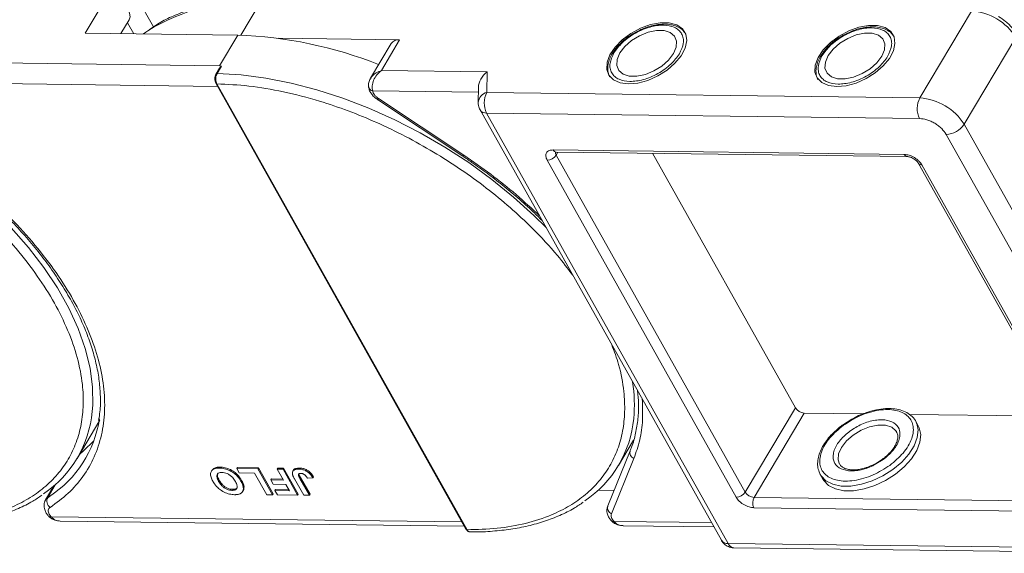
# Model space of a CAD drawing. Header units: millimetres. Extents: x -1214 to 867, y -361 to 1097.
# Tile 47 of 51: x 498 to 595, y 757 to 810. Entities that reach past the tile are written whole.
import ezdxf

# ---------------------------------------------------------------- set-up
doc = ezdxf.new("R2010")
doc.units = ezdxf.units.MM

msp = doc.modelspace()

# ---------------------------------------------------------------- linework, layer by layer
at = {"color": 7, "linetype": 'Continuous', "lineweight": 15}
for p, q in [((506.246, 812.255), (504.136, 808.706)), ((509.155, 812.472), (510.907, 809.345)), ((519.574, 808.505), (521.535, 811.802)), ((592.023, 810.895), (586.896, 802.276)), ((508.52, 810.045), (507.696, 808.66)), ((507.696, 808.66), (508.52, 810.045)), ((508.341, 809.744), (508.958, 808.643)), ((504.136, 808.706), (519.28, 808.511)), ((519.28, 808.511), (517.471, 805.469)), ((591.287, 799.665), (596.414, 808.284)), ((535.322, 808.049), (523.326, 808.203)), ((534.49, 807.685), (532.435, 804.231)), ((533.512, 805.007), (535.322, 808.049)), ((517.471, 805.469), (478.939, 805.965)), ((517.657, 805.427), (517.227, 804.705)), ((517.657, 805.427), (517.471, 805.469)), ((517.371, 805.094), (517.109, 804.654)), ((544.003, 804.872), (533.512, 805.007)), ((543.976, 802.828), (544.003, 804.872)), ((478.078, 803.932), (517.27, 803.427)), ((517.097, 803.737), (541.895, 759.476)), ((517.212, 803.683), (542.01, 759.422)), ((532.395, 804.131), (532.453, 804.22)), ((532.652, 802.974), (543.121, 802.839)), ((543.128, 803.345), (543.108, 801.818)), ((586.896, 802.276), (543.976, 802.828)), ((533.132, 802.124), (541.583, 796.502)), ((533.23, 802.218), (541.681, 796.597)), ((543.292, 801.093), (567.226, 758.374)), ((543.95, 800.785), (586.87, 800.233)), ((543.95, 800.785), (567.883, 758.067)), ((613.49, 760.034), (591.287, 799.665)), ((589.505, 798.666), (611.708, 759.035)), ((550.548, 797.123), (585.349, 796.675)), ((551.013, 796.906), (550.836, 796.609)), ((569.579, 763.154), (550.836, 796.609)), ((550.84, 796.908), (585.642, 796.46)), ((574.555, 771.52), (560.4, 796.785)), ((568.688, 762.655), (549.945, 796.109)), ((586.777, 795.785), (605.52, 762.331)), ((587.106, 795.631), (605.849, 762.177)), ((569.579, 763.154), (574.555, 771.52)), ((503.352, 766.502), (505.613, 770.305)), ((575.433, 770.998), (570.457, 762.632)), ((581.249, 770.923), (575.433, 770.998)), ((580.156, 770.407), (579.238, 769.815)), ((600.847, 770.671), (585.852, 770.864)), ((586.747, 769.73), (586.487, 770.193)), ((557.029, 765.812), (558.518, 768.316)), ((584.567, 769.182), (584.596, 769.134)), ((558.18, 767.27), (555.951, 761.786)), ((558.548, 766.491), (556.319, 761.007)), ((582.353, 765.863), (583.26, 766.384)), ((516.716, 765.329), (516.656, 765.227)), ((517.465, 765.544), (517.525, 765.645)), ((519.189, 765.489), (519.249, 765.59)), ((519.189, 765.489), (521.269, 765.462)), ((519.429, 765.06), (519.189, 765.489)), ((519.249, 765.59), (521.329, 765.564)), ((521.329, 765.564), (521.269, 765.462)), ((521.269, 765.462), (522.71, 762.889)), ((521.329, 765.564), (522.771, 762.99)), ((523.197, 765.437), (523.257, 765.539)), ((523.197, 765.437), (523.764, 765.43)), ((523.807, 764.349), (523.197, 765.437)), ((523.257, 765.539), (523.824, 765.531)), ((523.824, 765.531), (523.764, 765.43)), ((523.764, 765.43), (525.206, 762.857)), ((523.824, 765.531), (525.266, 762.958)), ((524.79, 765.325), (524.729, 765.223)), ((525.39, 765.544), (525.33, 765.443)), ((520.942, 765.041), (519.429, 765.06)), ((522.143, 762.896), (520.942, 765.041)), ((522.619, 764.466), (522.559, 764.365)), ((522.799, 763.936), (522.559, 764.365)), ((522.559, 764.365), (523.807, 764.349)), ((522.619, 764.466), (523.749, 764.451)), ((525.811, 762.849), (524.902, 764.471)), ((525.371, 764.909), (525.505, 764.609)), ((525.445, 764.507), (525.505, 764.609)), ((525.445, 764.507), (526.378, 762.842)), ((525.505, 764.609), (526.438, 762.943)), ((526.173, 764.547), (526.722, 764.573)), ((526.782, 764.674), (526.722, 764.573)), ((577.032, 764.896), (576.877, 765.261)), ((577.032, 764.896), (577.292, 764.433)), ((501.05, 763.783), (500.225, 762.395)), ((500.43, 762.605), (501.217, 763.929)), ((501.047, 763.78), (501.048, 763.78)), ((517.381, 764.226), (517.442, 764.327)), ((518.704, 763.333), (518.765, 763.435)), ((519.659, 764.323), (519.599, 764.222)), ((519.894, 763.67), (519.833, 763.569)), ((524.047, 763.92), (522.799, 763.936)), ((523.022, 763.413), (522.962, 763.311)), ((523.022, 763.413), (524.341, 763.396)), ((524.398, 763.293), (524.047, 763.92)), ((500.624, 762.734), (500.43, 762.605)), ((519.757, 763.217), (519.818, 763.318)), ((522.71, 762.889), (522.143, 762.896)), ((522.771, 762.99), (522.71, 762.889)), ((523.202, 762.882), (522.962, 763.311)), ((522.962, 763.311), (524.398, 763.293)), ((525.206, 762.857), (523.202, 762.882)), ((525.266, 762.958), (525.206, 762.857)), ((526.378, 762.842), (525.811, 762.849)), ((526.438, 762.943), (526.378, 762.842)), ((555.008, 763.341), (556.575, 763.321)), ((570.457, 762.632), (605.259, 762.184)), ((605.246, 761.162), (570.444, 761.61)), ((500.568, 760.723), (500.558, 760.735)), ((500.591, 760.976), (500.786, 760.718)), ((541.492, 760.194), (500.786, 760.718)), ((501.682, 760.283), (541.731, 759.768)), ((556.367, 760.261), (556.357, 760.272)), ((566.241, 760.131), (556.585, 760.256)), ((557.481, 759.821), (566.48, 759.705)), ((610.803, 757.514), (567.883, 758.067)), ((568.468, 757.636), (611.388, 757.083))]:
    msp.add_line(p, q, dxfattribs=at)
at = {"color": 7, "linetype": 'Continuous', "lineweight": 15, "flags": 128}
for points in [[(506.246, 812.255), (506.706, 812.194), (507.187, 812.027), (507.65, 811.769), (508.054, 811.443), (508.364, 811.075), (508.554, 810.698), (508.608, 810.345), (508.52, 810.045)], [(558.007, 803.67), (558.944, 803.754), (559.936, 804.024), (560.92, 804.463), (561.835, 805.043), (562.623, 805.728), (563.235, 806.475), (563.632, 807.237), (563.789, 807.966), (563.696, 808.616), (563.36, 809.146), (562.801, 809.523), (562.055, 809.724), (561.168, 809.735), (560.195, 809.557), (559.2, 809.199), (558.242, 808.686), (557.384, 808.048), (556.679, 807.326), (556.17, 806.566), (555.891, 805.815), (555.858, 805.12), (556.074, 804.525), (556.526, 804.068), (557.183, 803.776), (558.007, 803.67)], [(578.652, 803.404), (579.589, 803.488), (580.58, 803.758), (581.565, 804.197), (582.48, 804.777), (583.268, 805.463), (583.879, 806.209), (584.276, 806.971), (584.434, 807.7), (584.341, 808.35), (584.005, 808.88), (583.446, 809.258), (582.7, 809.458), (581.812, 809.47), (580.84, 809.291), (579.844, 808.934), (578.887, 808.42), (578.029, 807.782), (577.324, 807.061), (576.815, 806.3), (576.536, 805.549), (576.503, 804.854), (576.719, 804.26), (577.17, 803.802), (577.828, 803.511), (578.652, 803.404)], [(509.918, 808.631), (510.15, 808.803), (510.367, 808.955)], [(557.162, 806.746), (556.887, 806.102), (556.849, 805.507), (557.052, 805.01), (557.479, 804.65), (558.095, 804.458), (558.851, 804.448), (559.684, 804.622), (560.529, 804.965), (561.315, 805.449), (561.981, 806.036), (562.47, 806.677), (562.745, 807.322), (562.783, 807.916), (562.58, 808.413), (562.153, 808.773), (561.537, 808.965), (560.781, 808.975), (559.948, 808.801), (559.103, 808.458), (558.317, 807.974), (557.652, 807.387), (557.162, 806.746)], [(577.807, 806.48), (577.532, 805.836), (577.494, 805.241), (577.697, 804.744), (578.124, 804.385), (578.74, 804.192), (579.496, 804.183), (580.329, 804.356), (581.174, 804.699), (581.96, 805.184), (582.625, 805.77), (583.115, 806.412), (583.39, 807.056), (583.428, 807.651), (583.225, 808.148), (582.798, 808.507), (582.182, 808.699), (581.426, 808.709), (580.593, 808.535), (579.748, 808.193), (578.962, 807.708), (578.296, 807.121), (577.807, 806.48)], [(517.227, 804.705), (519.6, 804.568), (522.054, 804.253), (524.569, 803.76), (527.125, 803.095), (529.701, 802.262), (532.278, 801.268), (534.834, 800.121), (537.349, 798.83), (539.803, 797.406), (542.176, 795.859), (544.451, 794.202), (546.607, 792.448), (548.63, 790.612), (549.84, 789.406)], [(533.132, 802.124), (533.133, 802.123), (533.151, 802.133), (533.184, 802.165), (533.23, 802.218)], [(541.583, 796.502), (541.584, 796.502), (541.602, 796.511), (541.635, 796.543), (541.681, 796.597)], [(496.824, 789.399), (498.53, 787.441), (500.056, 785.446), (501.391, 783.43), (502.523, 781.408), (503.445, 779.398), (504.148, 777.413), (504.627, 775.472), (504.878, 773.588), (504.899, 771.778), (504.851, 771.158)], [(586.487, 770.193), (586.575, 770.013), (586.593, 769.97)], [(578.941, 765.924), (578.791, 766.354), (578.835, 766.951), (579.116, 767.596), (579.611, 768.236), (580.28, 768.821), (581.069, 769.302), (581.914, 769.641), (582.746, 769.81), (583.499, 769.795), (584.11, 769.598), (584.532, 769.235), (584.567, 769.182)], [(586.593, 769.97), (586.726, 769.333), (586.644, 768.57), (586.333, 767.758), (585.809, 766.937), (585.096, 766.144), (584.226, 765.417)], [(584.486, 764.954), (585.355, 765.681), (586.069, 766.474), (586.593, 767.295), (586.903, 768.106), (586.985, 768.87), (586.835, 769.549), (586.747, 769.73)], [(503.602, 766.923), (503.995, 767.254), (505.009, 768.262)], [(584.226, 765.417), (583.241, 764.789), (582.187, 764.29), (581.113, 763.943), (580.069, 763.765), (579.104, 763.763), (578.264, 763.938), (577.586, 764.282), (577.104, 764.778), (577.032, 764.896)], [(577.292, 764.433), (577.364, 764.315), (577.846, 763.818), (578.523, 763.475), (579.364, 763.3), (580.329, 763.301), (581.373, 763.48), (582.447, 763.827), (583.501, 764.326), (584.486, 764.954)], [(500.228, 762.401), (500.287, 762.482), (500.43, 762.605)]]:
    msp.add_lwpolyline(points, dxfattribs=at)
at = {"color": 7, "linetype": 'Continuous', "lineweight": 15}
for centre, radius, start, end in [((520.482, 792.608), 19.223, 86.85997, 121.74808), ((591.699, 805.353), 5.552, 31.86538, 86.65442), ((517.97, 767.399), 41.132, 68.20245, 88.17534), ((535.214, 807.161), 0.894, 83.10581, 144.10352), ((517.211, 804.58), 0.126, 82.49194, 144.09954), ((517.201, 803.81), 0.127, 214.96587, 274.88426), ((532.735, 803.467), 0.5, 180.63862, 260.35404), ((544.251, 801.714), 1.148, 103.86126, 174.93558), ((545.935, 801.781), 2.221, 151.86538, 206.65442), ((588.855, 801.229), 2.221, 151.86538, 206.65442), ((586.572, 796.734), 5.552, 31.86538, 86.65442), ((543.887, 801.506), 0.724, 214.84578, 275.02196), ((589.432, 800.886), 2.221, 271.86957, 326.65022), ((549.909, 797.219), 1.11, 271.86957, 326.65022), ((550.869, 797.253), 0.346, 202.00407, 265.20355), ((551.162, 796.826), 0.392, 167.52167, 213.70448), ((585.677, 796.814), 0.356, 202.94031, 264.47359), ((587.071, 795.985), 0.356, 214.13704, 275.57603), ((544.076, 771.853), 14.518, 354.51871, 8.85957), ((575.498, 772.106), 1.11, 211.86538, 266.65442), ((493.819, 772.172), 11.078, 303.96754, 354.74389), ((494.414, 772.154), 11.283, 303.39574, 351.14243), ((547.496, 771.482), 11.078, 303.96754, 354.74389), ((558.793, 767.083), 0.641, 163.01284, 247.53034), ((501.149, 762.273), 0.792, 155.22009, 232.54306), ((568.652, 763.765), 1.11, 271.86957, 326.65022), ((570.522, 763.741), 1.11, 211.86538, 266.65442), ((571.437, 762.109), 1.11, 151.86538, 206.65442), ((556.564, 761.599), 0.641, 163.01284, 247.53034), ((500.681, 760.891), 0.202, 236.03869, 301.32272), ((541.999, 759.549), 0.127, 214.9547, 274.88524), ((556.48, 760.428), 0.202, 236.03869, 301.32272), ((567.82, 758.788), 0.724, 214.81534, 275.02459), ((568.525, 758.326), 0.693, 202.00407, 265.20355)]:
    msp.add_arc(centre, radius, start, end, dxfattribs=at)
msp.add_ellipse((544.579, 803.842), major_axis=(1.205, 1.175), ratio=0.68854, start_param=1.388354, end_param=2.538555, dxfattribs=at)
for points, knots in [([(521.84, 811.996), (521.609, 812.003), (520.734, 812.028), (519.284, 811.944), (517.499, 811.743), (515.8, 811.406), (514.188, 810.945), (512.683, 810.348), (511.449, 809.733), (510.777, 809.265), (510.52, 809.087)], [0, 0, 0, 0, 0.051009, 0.192336, 0.334338, 0.477001, 0.620397, 0.764675, 0.910087, 1, 1, 1, 1]), ([(596.451, 808.644), (596.346, 808.814), (596.157, 809.122), (595.787, 809.53), (595.324, 809.96), (594.932, 810.216), (594.687, 810.377)], [0, 0, 0, 0, 0.257906, 0.465879, 0.665941, 1, 1, 1, 1]), ([(556.572, 806.753), (556.824, 807.104), (557.211, 807.642), (558.002, 808.286), (558.686, 808.727), (559.421, 809.083), (560.377, 809.41), (561.515, 809.567), (562.449, 809.383), (563.004, 809.037), (563.308, 808.668), (563.462, 808.216), (563.48, 807.562), (563.226, 807.021), (563.06, 806.67)], [0, 0, 0, 0, 0.119728, 0.18418, 0.25, 0.31582, 0.380272, 0.5, 0.619728, 0.68418, 0.75, 0.81582, 0.880272, 1, 1, 1, 1]), ([(563.574, 808.779), (563.534, 808.841), (563.388, 809.067), (562.97, 809.325), (562.388, 809.539), (561.705, 809.623), (561.006, 809.586), (560.352, 809.457), (559.778, 809.284), (559.223, 809.067), (558.851, 808.87), (558.662, 808.771)], [0, 0, 0, 0, 0.052149, 0.191911, 0.327835, 0.455715, 0.600699, 0.711756, 0.798889, 0.898261, 1, 1, 1, 1]), ([(577.217, 806.488), (577.469, 806.838), (577.856, 807.377), (578.647, 808.021), (579.331, 808.461), (580.066, 808.817), (581.022, 809.144), (582.16, 809.302), (583.094, 809.117), (583.649, 808.771), (583.953, 808.402), (584.106, 807.95), (584.125, 807.296), (583.87, 806.755), (583.705, 806.404)], [0, 0, 0, 0, 0.119728, 0.18418, 0.25, 0.31582, 0.380272, 0.5, 0.619728, 0.68418, 0.75, 0.81582, 0.880272, 1, 1, 1, 1]), ([(584.219, 808.514), (584.179, 808.575), (584.033, 808.801), (583.615, 809.059), (583.033, 809.273), (582.35, 809.357), (581.651, 809.32), (580.997, 809.191), (580.423, 809.018), (579.868, 808.801), (579.496, 808.604), (579.307, 808.505)], [0, 0, 0, 0, 0.052149, 0.191911, 0.327835, 0.455715, 0.600699, 0.711756, 0.798889, 0.898261, 1, 1, 1, 1]), ([(558.662, 808.771), (558.376, 808.595), (557.974, 808.349), (557.451, 807.923), (557.054, 807.544), (556.7, 807.138), (556.537, 806.875), (556.474, 806.773)], [0, 0, 0, 0, 0.317724, 0.445326, 0.654176, 0.866038, 1, 1, 1, 1]), ([(579.307, 808.505), (579.021, 808.33), (578.619, 808.084), (578.096, 807.658), (577.699, 807.278), (577.345, 806.872), (577.182, 806.609), (577.119, 806.507)], [0, 0, 0, 0, 0.317724, 0.445326, 0.654176, 0.866038, 1, 1, 1, 1]), ([(556.474, 806.773), (556.429, 806.706), (556.266, 806.465), (556.088, 806.038), (555.948, 805.496), (555.957, 804.958), (556.029, 804.567), (556.153, 804.4), (556.169, 804.378)], [0, 0, 0, 0, 0.081798, 0.292125, 0.507678, 0.729974, 0.964839, 1, 1, 1, 1]), ([(563.06, 806.67), (562.808, 806.32), (562.421, 805.781), (561.63, 805.137), (560.946, 804.696), (560.211, 804.34), (559.255, 804.013), (558.117, 803.856), (557.183, 804.04), (556.628, 804.387), (556.324, 804.755), (556.171, 805.207), (556.152, 805.862), (556.407, 806.402), (556.572, 806.753)], [0, 0, 0, 0, 0.119728, 0.18418, 0.25, 0.31582, 0.380272, 0.5, 0.619728, 0.68418, 0.75, 0.81582, 0.880272, 1, 1, 1, 1]), ([(577.119, 806.507), (577.074, 806.44), (576.911, 806.2), (576.733, 805.772), (576.593, 805.23), (576.602, 804.692), (576.674, 804.301), (576.798, 804.134), (576.814, 804.113)], [0, 0, 0, 0, 0.081798, 0.292125, 0.507678, 0.729974, 0.964839, 1, 1, 1, 1]), ([(583.705, 806.404), (583.453, 806.054), (583.066, 805.515), (582.275, 804.871), (581.591, 804.43), (580.856, 804.075), (579.9, 803.748), (578.762, 803.59), (577.828, 803.774), (577.273, 804.121), (576.969, 804.49), (576.816, 804.941), (576.797, 805.596), (577.051, 806.136), (577.217, 806.488)], [0, 0, 0, 0, 0.119728, 0.18418, 0.25, 0.31582, 0.380272, 0.5, 0.619728, 0.68418, 0.75, 0.81582, 0.880272, 1, 1, 1, 1]), ([(517.374, 805.092), (517.383, 805.11), (517.427, 805.193), (517.499, 805.278), (517.568, 805.354), (517.595, 805.381), (517.613, 805.398), (517.626, 805.409), (517.636, 805.417), (517.643, 805.423), (517.649, 805.426), (517.653, 805.427), (517.655, 805.427), (517.656, 805.427), (517.657, 805.427)], [0, 0, 0, 0, 0.1362747, 0.628083, 0.7491851, 0.8303049, 0.8846383, 0.9212056, 0.946082, 0.9691561, 0.9812989, 0.990211, 0.9974391, 1, 1, 1, 1]), ([(463.535, 804.374), (464.583, 804.322), (466.711, 804.216), (470.138, 803.628), (473.446, 802.774), (476.551, 801.719), (479.402, 800.548), (482.236, 799.182), (485.02, 797.626), (487.707, 795.91), (490.25, 794.062), (492.627, 792.107), (495.02, 789.875), (497.336, 787.369), (499.444, 784.636), (501.154, 781.919), (502.486, 779.207), (503.432, 776.488), (503.91, 774.006), (504.002, 771.804), (503.797, 769.881), (503.303, 768.073), (502.514, 766.401), (501.445, 764.895), (500.112, 763.583), (498.54, 762.469), (496.582, 761.479), (494.189, 760.699), (491.377, 760.19), (489.337, 760.138), (488.333, 760.113)], [0, 0, 0, 0, 0.038845, 0.078883, 0.12003, 0.152186, 0.184338, 0.217171, 0.25, 0.282833, 0.315662, 0.347818, 0.37997, 0.421121, 0.461157, 0.5, 0.538846, 0.578883, 0.62003, 0.652186, 0.684338, 0.717171, 0.75, 0.782833, 0.815662, 0.847818, 0.87997, 0.921121, 0.961156, 1, 1, 1, 1]), ([(517.109, 804.654), (517.077, 804.587), (517.014, 804.454), (516.985, 804.197), (517.008, 803.939), (517.067, 803.804), (517.097, 803.737)], [0, 0, 0, 0, 0.2499875, 0.4997845, 0.7494633, 1, 1, 1, 1]), ([(517.227, 804.705), (517.198, 804.646), (517.135, 804.519), (517.099, 804.307), (517.096, 804.118), (517.113, 803.965), (517.15, 803.813), (517.191, 803.727), (517.212, 803.683)], [0, 0, 0, 0, 0.202144, 0.435712, 0.564895, 0.702008, 0.847044, 1, 1, 1, 1]), ([(532.453, 804.22), (532.499, 804.3), (532.622, 804.513), (532.993, 804.797), (533.339, 804.936), (533.512, 805.007)], [0, 0, 0, 0, 0.233278, 0.615121, 1, 1, 1, 1]), ([(533.512, 805.007), (533.356, 804.868), (533.044, 804.594), (532.721, 804.046), (532.591, 803.565), (532.588, 803.205), (532.631, 803.05), (532.652, 802.974)], [0, 0, 0, 0, 0.2513354, 0.5002204, 0.7491622, 0.8759396, 1, 1, 1, 1]), ([(517.212, 803.683), (518.26, 803.631), (520.388, 803.526), (523.815, 802.937), (527.123, 802.083), (530.228, 801.028), (533.079, 799.857), (535.912, 798.491), (538.697, 796.935), (541.384, 795.219), (543.926, 793.371), (546.305, 791.416), (548.69, 789.183), (550.81, 786.931), (551.999, 785.335), (552.489, 784.677)], [0, 0, 0, 0, 0.086339, 0.175326, 0.266781, 0.338252, 0.409715, 0.48269, 0.555656, 0.628632, 0.701598, 0.773069, 0.844532, 0.935994, 1, 1, 1, 1]), ([(532.417, 804.199), (532.357, 804.074), (532.261, 803.876), (532.217, 803.569), (532.24, 803.404), (532.251, 803.317)], [0, 0, 0, 0, 0.448968, 0.711117, 1, 1, 1, 1]), ([(532.262, 803.372), (532.267, 803.303), (532.281, 803.107), (532.431, 802.829), (532.65, 802.526), (532.92, 802.265), (533.139, 802.121), (533.242, 802.054)], [0, 0, 0, 0, 0.128735, 0.363829, 0.562351, 0.794136, 1, 1, 1, 1]), ([(533.23, 802.218), (533.156, 802.272), (533.005, 802.382), (532.828, 802.578), (532.699, 802.782), (532.667, 802.911), (532.652, 802.974)], [0, 0, 0, 0, 0.2457438, 0.5, 0.7542562, 1, 1, 1, 1]), ([(543.108, 801.818), (543.123, 801.634), (543.143, 801.379), (543.262, 801.156), (543.295, 801.094)], [0, 0, 0, 0, 0.721721, 1, 1, 1, 1]), ([(586.87, 800.233), (587.104, 800.209), (587.466, 800.173), (587.986, 799.975), (588.379, 799.772), (588.745, 799.523), (589.167, 799.16), (589.372, 798.86), (589.505, 798.666)], [0, 0, 0, 0, 0.239443, 0.369779, 0.5, 0.630336, 0.760557, 1, 1, 1, 1]), ([(485.62, 798.878), (486.422, 798.386), (487.546, 797.697), (489.146, 796.607), (490.476, 795.653), (492.008, 794.47), (493.551, 793.187), (495.087, 791.802), (496.582, 790.336), (498.009, 788.806), (499.349, 787.225), (500.587, 785.606), (501.709, 783.962), (502.705, 782.305), (503.568, 780.644), (504.29, 778.991), (504.866, 777.355), (505.292, 775.744), (505.567, 774.163), (505.678, 772.623), (505.657, 771.314), (505.53, 770.552), (505.482, 770.26)], [0, 0, 0, 0, 0.0641007, 0.0898008, 0.1324146, 0.1764824, 0.2235732, 0.2725094, 0.3228117, 0.3740988, 0.4261034, 0.4786324, 0.5315488, 0.5847586, 0.6382055, 0.6918683, 0.7457592, 0.7999299, 0.854482, 0.9095741, 0.9654312, 1, 1, 1, 1]), ([(485.685, 798.994), (486.747, 798.335), (488.893, 797.003), (491.933, 794.743), (494.808, 792.303), (497.44, 789.708), (499.777, 787.014), (501.772, 784.278), (503.396, 781.554), (504.646, 778.874), (505.528, 776.239), (506.032, 773.657), (506.137, 771.158), (505.828, 768.799), (505.108, 766.626), (503.989, 764.689), (502.535, 762.996), (501.286, 762.092), (500.667, 761.645)], [0, 0, 0, 0, 0.061038, 0.123312, 0.186438, 0.25, 0.313562, 0.376688, 0.438962, 0.5, 0.561038, 0.623312, 0.686438, 0.75, 0.813562, 0.876688, 0.938962, 1, 1, 1, 1]), ([(541.681, 796.597), (542.58, 795.976), (544.378, 794.735), (546.889, 792.723), (548.414, 791.306), (549.168, 790.605)], [0, 0, 0, 0, 0.3356654, 0.6713509, 1, 1, 1, 1]), ([(549.945, 796.109), (549.888, 796.238), (549.801, 796.438), (549.813, 796.676), (549.874, 796.838), (549.987, 796.968), (550.19, 797.093), (550.407, 797.111), (550.548, 797.123)], [0, 0, 0, 0, 0.239443, 0.369636, 0.5, 0.630193, 0.760557, 1, 1, 1, 1]), ([(550.739, 796.898), (550.741, 796.898), (550.744, 796.899), (550.791, 796.912), (550.838, 796.907), (550.841, 796.907)], [0, 0, 0, 0, 0.438216, 0.961069, 1, 1, 1, 1]), ([(585.349, 796.675), (585.505, 796.66), (585.746, 796.635), (586.093, 796.504), (586.355, 796.368), (586.6, 796.203), (586.881, 795.961), (587.017, 795.76), (587.106, 795.631)], [0, 0, 0, 0, 0.239443, 0.369636, 0.5, 0.630193, 0.760557, 1, 1, 1, 1]), ([(541.582, 796.502), (541.886, 796.298), (542.704, 795.747), (544.017, 794.799), (545.541, 793.623), (547.07, 792.345), (548.389, 791.166), (549.154, 790.404), (549.442, 790.116)], [0, 0, 0, 0, 0.106007, 0.285506, 0.471124, 0.669467, 0.875572, 1, 1, 1, 1]), ([(585.643, 796.459), (585.683, 796.457), (585.757, 796.453), (585.906, 796.419), (586.081, 796.359), (586.209, 796.29), (586.285, 796.249)], [0, 0, 0, 0, 0.248377, 0.455505, 0.678816, 1, 1, 1, 1]), ([(586.285, 796.249), (586.369, 796.193), (586.488, 796.115), (586.623, 795.988), (586.71, 795.89), (586.763, 795.813), (586.775, 795.787), (586.776, 795.786)], [0, 0, 0, 0, 0.380501, 0.530284, 0.761756, 0.985456, 1, 1, 1, 1]), ([(556.348, 777.789), (556.593, 777.135), (557.188, 775.546), (557.579, 773.316), (557.68, 771.113), (557.474, 769.191), (556.98, 767.382), (556.19, 765.71), (555.121, 764.205), (553.789, 762.892), (552.217, 761.778), (550.258, 760.788), (547.866, 760.008), (545.054, 759.499), (543.014, 759.448), (542.01, 759.422)], [0, 0, 0, 0, 0.0640119, 0.1554665, 0.2269382, 0.2984012, 0.3713763, 0.4443426, 0.5173178, 0.5902841, 0.6617558, 0.7332187, 0.8246811, 0.9136649, 1, 1, 1, 1]), ([(558.921, 773.196), (558.958, 772.771), (559.04, 771.826), (558.973, 770.425), (558.738, 768.988), (558.466, 767.934), (558.215, 767.393), (558.163, 767.28)], [0, 0, 0, 0, 0.196701, 0.437156, 0.682356, 0.933901, 1, 1, 1, 1]), ([(559.381, 772.376), (559.407, 771.684), (559.459, 770.286), (559.182, 768.311), (558.759, 767.098), (558.548, 766.491)], [0, 0, 0, 0, 0.3286532, 0.6643165, 1, 1, 1, 1]), ([(579.313, 769.787), (579.85, 770.131), (580.677, 770.659), (581.901, 771.097), (582.842, 771.311), (583.734, 771.375), (584.756, 771.269), (585.738, 770.815), (586.226, 770.001), (586.276, 769.183), (586.122, 768.483), (585.775, 767.756), (585.125, 766.823), (584.393, 766.213), (583.918, 765.816)], [0, 0, 0, 0, 0.119728, 0.18418, 0.25, 0.31582, 0.380272, 0.5, 0.619728, 0.68418, 0.75, 0.81582, 0.880272, 1, 1, 1, 1]), ([(582.437, 771.289), (582.258, 771.247), (581.888, 771.16), (581.291, 770.95), (580.706, 770.702), (580.323, 770.497), (580.156, 770.407)], [0, 0, 0, 0, 0.234949, 0.482443, 0.773535, 1, 1, 1, 1]), ([(586.59, 769.932), (586.573, 769.989), (586.493, 770.264), (586.166, 770.66), (585.631, 771.07), (584.977, 771.328), (584.257, 771.457), (583.459, 771.459), (582.845, 771.394), (582.488, 771.302), (582.437, 771.289)], [0, 0, 0, 0, 0.043045, 0.207434, 0.365322, 0.520691, 0.670721, 0.814025, 0.973784, 1, 1, 1, 1]), ([(583.26, 766.384), (583.6, 766.667), (584.122, 767.103), (584.587, 767.769), (584.834, 768.288), (584.945, 768.788), (584.909, 769.372), (584.56, 769.954), (583.859, 770.278), (583.129, 770.354), (582.492, 770.309), (581.82, 770.156), (580.945, 769.843), (580.355, 769.465), (579.971, 769.22)], [0, 0, 0, 0, 0.119728, 0.18418, 0.25, 0.31582, 0.380272, 0.5, 0.619728, 0.68418, 0.75, 0.81582, 0.880272, 1, 1, 1, 1]), ([(579.238, 769.815), (579.229, 769.809), (579.094, 769.722), (578.788, 769.464), (578.315, 769.052), (577.835, 768.528), (577.418, 767.968), (577.086, 767.376), (576.854, 766.769), (576.75, 766.16), (576.75, 765.664), (576.847, 765.399), (576.877, 765.316)], [0, 0, 0, 0, 0.004759, 0.073593, 0.186537, 0.301549, 0.422863, 0.547428, 0.674662, 0.804589, 0.938535, 1, 1, 1, 1]), ([(583.918, 765.816), (583.38, 765.473), (582.554, 764.944), (581.33, 764.507), (580.389, 764.292), (579.497, 764.228), (578.475, 764.335), (577.493, 764.789), (577.004, 765.603), (576.955, 766.421), (577.109, 767.121), (577.456, 767.848), (578.106, 768.781), (578.838, 769.391), (579.313, 769.787)], [0, 0, 0, 0, 0.119728, 0.18418, 0.25, 0.31582, 0.380272, 0.5, 0.619728, 0.68418, 0.75, 0.81582, 0.880272, 1, 1, 1, 1]), ([(579.971, 769.22), (579.631, 768.937), (579.109, 768.501), (578.644, 767.835), (578.396, 767.316), (578.286, 766.815), (578.322, 766.231), (578.671, 765.65), (579.372, 765.325), (580.102, 765.25), (580.74, 765.293), (581.409, 765.454), (581.968, 765.63), (582.265, 765.809), (582.353, 765.863)], [0, 0, 0, 0, 0.1319375, 0.2029618, 0.2754934, 0.3480249, 0.4190492, 0.5509868, 0.6829243, 0.7539486, 0.8264801, 0.8990117, 0.970036, 1, 1, 1, 1]), ([(584.557, 769.163), (584.596, 769.106), (584.7, 768.953), (584.728, 768.635), (584.657, 768.225), (584.466, 767.778), (584.17, 767.332), (583.807, 766.934), (583.498, 766.648), (583.296, 766.502), (583.221, 766.448)], [0, 0, 0, 0, 0.100945, 0.269325, 0.413677, 0.551474, 0.711535, 0.835776, 0.939228, 1, 1, 1, 1]), ([(583.221, 766.448), (583.148, 766.393), (582.955, 766.244), (582.738, 766.118), (582.602, 766.04)], [0, 0, 0, 0, 0.374936, 1, 1, 1, 1]), ([(516.807, 764.246), (516.771, 764.314), (516.661, 764.521), (516.56, 764.85), (516.6, 765.187), (516.804, 765.423), (517.116, 765.534), (517.359, 765.541), (517.465, 765.544)], [0, 0, 0, 0, 0.101888, 0.307343, 0.492963, 0.678647, 0.860791, 1, 1, 1, 1]), ([(516.729, 765.321), (516.775, 765.388), (516.877, 765.539), (517.179, 765.635), (517.42, 765.642), (517.525, 765.645)], [0, 0, 0, 0, 0.315977, 0.703684, 1, 1, 1, 1]), ([(517.465, 765.544), (517.545, 765.541), (517.787, 765.531), (518.231, 765.427), (518.739, 765.171), (519.194, 764.802), (519.452, 764.474), (519.572, 764.267), (519.599, 764.222)], [0, 0, 0, 0, 0.102171, 0.30922, 0.51365, 0.692275, 0.932413, 1, 1, 1, 1]), ([(517.525, 765.645), (517.605, 765.642), (517.847, 765.632), (518.291, 765.529), (518.799, 765.272), (519.255, 764.904), (519.512, 764.575), (519.633, 764.368), (519.659, 764.323)], [0, 0, 0, 0, 0.102171, 0.30922, 0.51365, 0.692275, 0.932413, 1, 1, 1, 1]), ([(524.692, 764.96), (524.688, 765.023), (524.68, 765.15), (524.772, 765.304), (524.975, 765.428), (525.196, 765.437), (525.33, 765.443)], [0, 0, 0, 0, 0.20646, 0.413515, 0.645211, 1, 1, 1, 1]), ([(524.799, 765.319), (524.811, 765.344), (524.85, 765.427), (525.04, 765.527), (525.258, 765.538), (525.39, 765.544)], [0, 0, 0, 0, 0.148382, 0.484821, 1, 1, 1, 1]), ([(525.33, 765.443), (525.411, 765.439), (525.594, 765.43), (525.907, 765.343), (526.212, 765.173), (526.509, 764.91), (526.638, 764.706), (526.722, 764.573)], [0, 0, 0, 0, 0.155292, 0.353145, 0.543243, 0.704067, 1, 1, 1, 1]), ([(525.39, 765.544), (525.471, 765.54), (525.654, 765.531), (525.967, 765.445), (526.273, 765.274), (526.569, 765.011), (526.698, 764.807), (526.782, 764.674)], [0, 0, 0, 0, 0.1552919, 0.3531453, 0.543243, 0.704067, 1, 1, 1, 1]), ([(582.602, 766.04), (582.342, 765.908), (581.978, 765.723), (581.432, 765.54), (580.985, 765.428), (580.488, 765.365), (580.024, 765.371), (579.611, 765.446), (579.273, 765.592), (579.047, 765.754), (578.978, 765.891), (578.954, 765.94)], [0, 0, 0, 0, 0.1676552, 0.2347091, 0.3436702, 0.4530011, 0.5666771, 0.6822141, 0.8009906, 0.9286194, 1, 1, 1, 1]), ([(517.381, 764.226), (517.345, 764.295), (517.244, 764.488), (517.176, 764.756), (517.259, 764.969), (517.415, 765.085), (517.586, 765.114), (517.687, 765.115), (517.706, 765.115)], [0, 0, 0, 0, 0.15859, 0.447239, 0.620381, 0.793575, 0.961295, 1, 1, 1, 1]), ([(517.442, 764.327), (517.406, 764.396), (517.306, 764.588), (517.23, 764.848), (517.299, 764.982), (517.321, 765.026)], [0, 0, 0, 0, 0.2710271, 0.7643207, 1, 1, 1, 1]), ([(517.706, 765.115), (517.788, 765.109), (517.953, 765.098), (518.23, 765.001), (518.507, 764.844), (518.796, 764.589), (518.953, 764.366), (519.033, 764.226), (519.041, 764.212)], [0, 0, 0, 0, 0.15971, 0.320429, 0.491074, 0.67705, 0.96629, 1, 1, 1, 1]), ([(524.902, 764.471), (524.883, 764.505), (524.845, 764.574), (524.799, 764.666), (524.761, 764.748), (524.733, 764.819), (524.707, 764.89), (524.697, 764.936), (524.692, 764.96)], [0, 0, 0, 0, 0.2082698, 0.416707, 0.5614806, 0.7065734, 0.8528245, 1, 1, 1, 1]), ([(525.445, 764.507), (525.408, 764.576), (525.344, 764.694), (525.293, 764.838), (525.295, 764.929), (525.336, 764.978), (525.416, 765.011), (525.489, 765.013), (525.534, 765.014)], [0, 0, 0, 0, 0.2920273, 0.5048541, 0.6139046, 0.723685, 0.8298165, 1, 1, 1, 1]), ([(525.534, 765.014), (525.559, 765.013), (525.609, 765.011), (525.683, 764.994), (525.752, 764.97), (525.81, 764.941), (525.866, 764.907), (525.9, 764.881), (525.917, 764.869)], [0, 0, 0, 0, 0.202387, 0.410907, 0.557829, 0.709472, 0.853224, 1, 1, 1, 1]), ([(525.917, 764.869), (525.939, 764.849), (525.983, 764.81), (526.032, 764.752), (526.074, 764.697), (526.109, 764.648), (526.142, 764.598), (526.163, 764.564), (526.173, 764.547)], [0, 0, 0, 0, 0.193806, 0.393127, 0.544069, 0.695412, 0.847613, 1, 1, 1, 1]), ([(518.952, 762.904), (518.872, 762.908), (518.63, 762.918), (518.188, 763.023), (517.682, 763.278), (517.226, 763.646), (516.961, 763.982), (516.837, 764.195), (516.807, 764.246)], [0, 0, 0, 0, 0.101398, 0.306996, 0.506144, 0.685262, 0.924557, 1, 1, 1, 1]), ([(518.704, 763.333), (518.623, 763.339), (518.459, 763.349), (518.183, 763.439), (517.917, 763.59), (517.643, 763.829), (517.483, 764.05), (517.398, 764.198), (517.381, 764.226)], [0, 0, 0, 0, 0.160292, 0.321922, 0.490761, 0.657569, 0.933883, 1, 1, 1, 1]), ([(518.765, 763.435), (518.683, 763.44), (518.519, 763.451), (518.244, 763.541), (517.977, 763.691), (517.704, 763.931), (517.543, 764.152), (517.458, 764.299), (517.442, 764.327)], [0, 0, 0, 0, 0.160292, 0.321922, 0.490761, 0.657569, 0.933883, 1, 1, 1, 1]), ([(519.041, 764.212), (519.077, 764.143), (519.168, 763.97), (519.237, 763.725), (519.188, 763.513), (519.05, 763.385), (518.871, 763.336), (518.747, 763.334), (518.704, 763.333)], [0, 0, 0, 0, 0.158617, 0.400864, 0.573059, 0.745486, 0.912985, 1, 1, 1, 1]), ([(519.229, 763.621), (519.191, 763.575), (519.113, 763.483), (518.931, 763.438), (518.807, 763.436), (518.765, 763.435)], [0, 0, 0, 0, 0.398189, 0.794249, 1, 1, 1, 1]), ([(519.833, 763.569), (519.833, 763.508), (519.831, 763.385), (519.757, 763.187), (519.641, 763.059), (519.53, 763.004), (519.517, 762.997)], [0, 0, 0, 0, 0.250896, 0.502166, 0.940512, 1, 1, 1, 1]), ([(519.599, 764.222), (519.618, 764.187), (519.655, 764.119), (519.706, 764.012), (519.754, 763.902), (519.793, 763.79), (519.822, 763.677), (519.83, 763.605), (519.833, 763.569)], [0, 0, 0, 0, 0.15395, 0.308181, 0.478699, 0.649961, 0.824203, 1, 1, 1, 1]), ([(519.659, 764.323), (519.678, 764.289), (519.716, 764.22), (519.767, 764.114), (519.814, 764.004), (519.853, 763.891), (519.883, 763.779), (519.89, 763.707), (519.894, 763.67)], [0, 0, 0, 0, 0.15395, 0.308181, 0.478699, 0.649961, 0.824203, 1, 1, 1, 1]), ([(519.894, 763.67), (519.891, 763.61), (519.886, 763.49), (519.862, 763.368), (519.818, 763.324), (519.814, 763.32)], [0, 0, 0, 0, 0.4783949, 0.9575036, 1, 1, 1, 1]), ([(488.623, 759.907), (488.748, 759.903), (489.519, 759.88), (490.875, 759.959), (492.678, 760.15), (494.394, 760.48), (496.022, 760.934), (497.547, 761.523), (498.838, 762.156), (499.559, 762.647), (499.858, 762.851)], [0, 0, 0, 0, 0.027585, 0.170413, 0.31392, 0.458087, 0.602979, 0.748741, 0.895614, 1, 1, 1, 1]), ([(500.239, 762.4), (500.227, 762.385), (500.112, 762.253), (500.049, 761.895), (500.098, 761.454), (500.276, 761.089), (500.433, 760.857), (500.546, 760.753), (500.573, 760.728)], [0, 0, 0, 0, 0.031493, 0.28881, 0.557641, 0.767111, 0.943996, 1, 1, 1, 1]), ([(519.517, 762.997), (519.487, 762.985), (519.428, 762.96), (519.334, 762.937), (519.24, 762.92), (519.148, 762.91), (519.052, 762.904), (518.985, 762.904), (518.952, 762.904)], [0, 0, 0, 0, 0.185429, 0.37219, 0.527708, 0.683877, 0.841678, 1, 1, 1, 1]), ([(570.444, 761.61), (570.288, 761.626), (570.047, 761.65), (569.7, 761.782), (569.438, 761.918), (569.194, 762.083), (568.913, 762.325), (568.776, 762.525), (568.688, 762.655)], [0, 0, 0, 0, 0.239443, 0.369636, 0.5, 0.630193, 0.760557, 1, 1, 1, 1]), ([(500.591, 760.976), (500.559, 761.043), (500.494, 761.18), (500.483, 761.37), (500.535, 761.535), (500.624, 761.609), (500.667, 761.645)], [0, 0, 0, 0, 0.2455359, 0.5, 0.7544641, 1, 1, 1, 1]), ([(542.3, 759.216), (542.425, 759.212), (543.196, 759.189), (544.552, 759.268), (546.354, 759.459), (548.07, 759.789), (549.699, 760.244), (551.223, 760.832), (552.515, 761.465), (553.235, 761.956), (553.535, 762.16)], [0, 0, 0, 0, 0.027585, 0.170413, 0.31392, 0.458087, 0.602979, 0.748741, 0.895614, 1, 1, 1, 1]), ([(555.969, 761.781), (555.928, 761.67), (555.83, 761.405), (555.903, 760.989), (556.074, 760.627), (556.233, 760.395), (556.345, 760.29), (556.372, 760.265)], [0, 0, 0, 0, 0.21319, 0.510605, 0.742349, 0.938041, 1, 1, 1, 1]), ([(500.558, 760.735), (500.648, 760.653), (500.819, 760.499), (501.205, 760.326), (501.497, 760.3), (501.682, 760.283)], [0, 0, 0, 0, 0.289669, 0.551579, 1, 1, 1, 1]), ([(500.786, 760.718), (500.846, 760.651), (500.966, 760.514), (501.26, 760.333), (501.517, 760.308), (501.683, 760.292)], [0, 0, 0, 0, 0.258487, 0.522664, 1, 1, 1, 1]), ([(556.319, 761.007), (556.305, 760.954), (556.276, 760.847), (556.317, 760.652), (556.417, 760.449), (556.529, 760.319), (556.585, 760.256)], [0, 0, 0, 0, 0.2457438, 0.5, 0.7542562, 1, 1, 1, 1]), ([(541.895, 759.476), (541.919, 759.438), (541.97, 759.36), (542.071, 759.275), (542.185, 759.218), (542.265, 759.21), (542.305, 759.207)], [0, 0, 0, 0, 0.241089, 0.490692, 0.744968, 1, 1, 1, 1]), ([(556.357, 760.272), (556.447, 760.191), (556.618, 760.036), (557.004, 759.863), (557.296, 759.837), (557.481, 759.821)], [0, 0, 0, 0, 0.289669, 0.551579, 1, 1, 1, 1]), ([(556.585, 760.256), (556.645, 760.188), (556.766, 760.051), (557.059, 759.87), (557.316, 759.845), (557.482, 759.829)], [0, 0, 0, 0, 0.258487, 0.522664, 1, 1, 1, 1]), ([(542.01, 759.422), (542.034, 759.384), (542.083, 759.309), (542.17, 759.241), (542.243, 759.208), (542.286, 759.21), (542.3, 759.21)], [0, 0, 0, 0, 0.308903, 0.601814, 0.878721, 1, 1, 1, 1]), ([(567.228, 758.376), (567.235, 758.363), (567.302, 758.221), (567.52, 757.978), (567.916, 757.732), (568.265, 757.613), (568.45, 757.642), (568.466, 757.644)], [0, 0, 0, 0, 0.029889, 0.313124, 0.62695, 0.967544, 1, 1, 1, 1])]:
    msp.add_open_spline(points, degree=3, knots=knots, dxfattribs=at)

doc.saveas('drawing.dxf')
